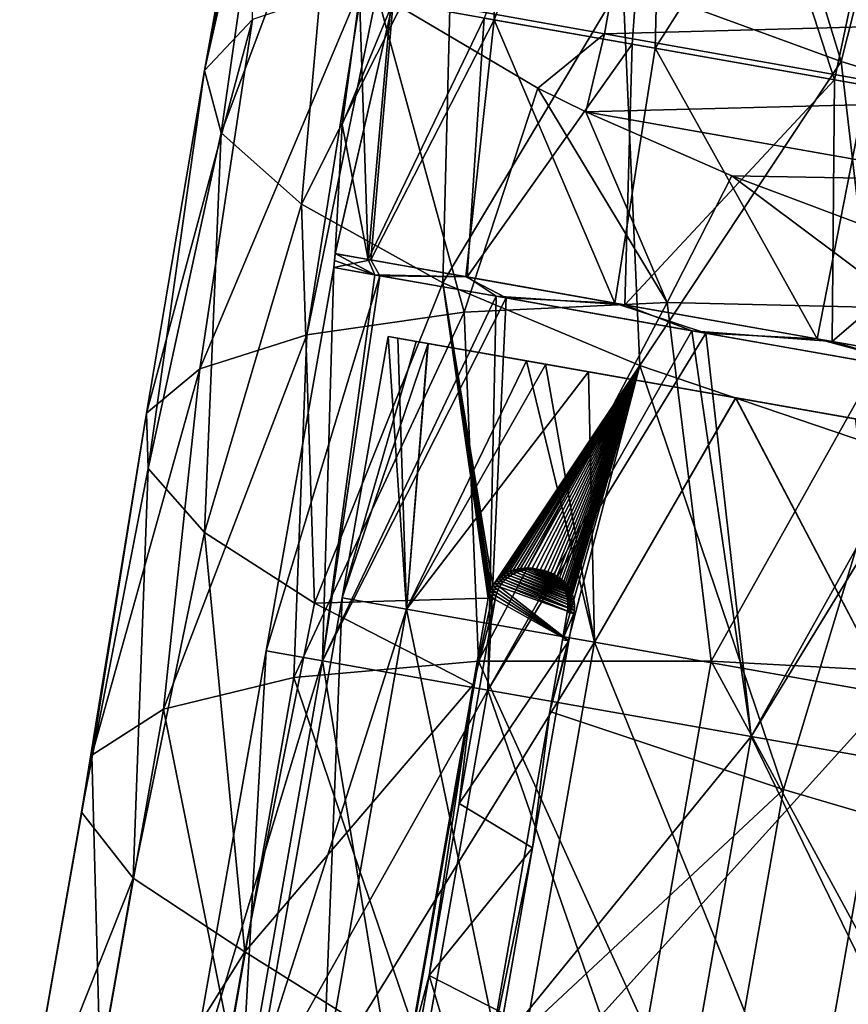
# Model space of a CAD drawing. Extents: x -65 to 803, y -691 to 80.
# Tile 215 of 256: x 635 to 654, y -463 to -440. Entities that reach past the tile are written whole.
import ezdxf

# ---------------------------------------------------------------- set-up
doc = ezdxf.new("R2010")
doc.units = 0
doc.header["$LTSCALE"] = 101.851852
for name, color, linetype in [('1', 7, 'CONTINUOUS'), ('11', 7, 'CONTINUOUS'), ('12', 7, 'CONTINUOUS'), ('13', 7, 'CONTINUOUS'), ('19', 7, 'CONTINUOUS'), ('2', 7, 'CONTINUOUS'), ('25', 7, 'CONTINUOUS'), ('26', 7, 'CONTINUOUS'), ('27', 7, 'CONTINUOUS'), ('28', 7, 'CONTINUOUS'), ('3', 7, 'CONTINUOUS'), ('4', 7, 'CONTINUOUS'), ('40', 7, 'CONTINUOUS'), ('48', 7, 'CONTINUOUS'), ('5', 7, 'CONTINUOUS'), ('6', 7, 'CONTINUOUS'), ('7', 7, 'CONTINUOUS'), ('8', 7, 'CONTINUOUS')]:
    doc.layers.add(name, color=color, linetype=linetype)

msp = doc.modelspace()

# ---------------------------------------------------------------- linework, layer by layer
at = {"layer": '1', "linetype": 'CONTINUOUS'}
for points in [[(641.991, -445.945, 0), (642.912, -446.27, 8.531), (642, -445.785, 0), (641.991, -445.945, 0)], [(642, -445.785, 0), (642.912, -446.27, 8.531), (642.76, -445.919, 7.674), (642, -445.785, 0)], [(641.969, -446.104), (642.912, -446.27, 8.531), (641.991, -445.945, 0), (641.969, -446.104)], [(642.76, -445.919, 7.674), (642.912, -446.27, 8.531), (645.023, -446.318, 15.072), (642.76, -445.919, 7.674)], [(642.912, -446.27, 8.531), (645.692, -446.76, 16.637), (645.023, -446.318, 15.072), (642.912, -446.27, 8.531)], [(645.023, -446.318, 15.072), (645.692, -446.76, 16.637), (648.638, -446.956, 21.771), (645.023, -446.318, 15.072)], [(645.692, -446.76, 16.637), (650.173, -447.55, 23.917), (648.638, -446.956, 21.771), (645.692, -446.76, 16.637)], [(648.638, -446.956, 21.771), (650.173, -447.55, 23.917), (653.388, -447.793, 27.519), (648.638, -446.956, 21.771)], [(650.173, -447.55, 23.917), (656.13, -448.601, 30.007), (653.388, -447.793, 27.519), (650.173, -447.55, 23.917)], [(653.388, -447.793, 27.519), (656.13, -448.601, 30.007), (659.023, -448.787, 32.142), (653.388, -447.793, 27.519)]]:
    msp.add_3dface(points, dxfattribs=at)
at = {"layer": '11', "linetype": 'CONTINUOUS'}
for points in [[(643.214, -447.681), (643.858, -447.795, 6.924), (642.16, -453.663), (643.214, -447.681)], [(643.858, -447.795, 6.924), (644.131, -447.843, 8.245), (642.16, -453.663), (643.858, -447.795, 6.924)], [(642.16, -453.663), (644.131, -447.843, 8.245), (643.636, -453.923, 10.424), (642.16, -453.663)], [(644.131, -447.843, 8.245), (646.826, -448.318, 16.061), (643.636, -453.923, 10.424), (644.131, -447.843, 8.245)], [(646.826, -448.318, 16.061), (647.804, -448.49, 17.976), (643.636, -453.923, 10.424), (646.826, -448.318, 16.061)], [(643.636, -453.923, 10.424), (647.804, -448.49, 17.976), (647.944, -454.683, 20.004), (643.636, -453.923, 10.424)], [(647.804, -448.49, 17.976), (651.175, -449.085, 23.083), (647.944, -454.683, 20.004), (647.804, -448.49, 17.976)], [(647.944, -454.683, 20.004), (651.175, -449.085, 23.083), (654.736, -455.88, 27.963), (647.944, -454.683, 20.004)], [(651.175, -449.085, 23.083), (656.864, -450.088, 28.871), (654.736, -455.88, 27.963), (651.175, -449.085, 23.083)], [(642.16, -453.663), (643.636, -453.923, 10.424), (640.253, -464.475), (642.16, -453.663)], [(640.253, -464.475), (643.636, -453.923, 10.424), (641.729, -464.735, 10.424), (640.253, -464.475)], [(643.636, -453.923, 10.424), (647.944, -454.683, 20.004), (641.729, -464.735, 10.424), (643.636, -453.923, 10.424)], [(641.729, -464.735, 10.424), (647.944, -454.683, 20.004), (646.038, -465.495, 20.004), (641.729, -464.735, 10.424)], [(647.944, -454.683, 20.004), (654.736, -455.88, 27.963), (646.038, -465.495, 20.004), (647.944, -454.683, 20.004)], [(646.038, -465.495, 20.004), (654.736, -455.88, 27.963), (652.829, -466.693, 27.963), (646.038, -465.495, 20.004)], [(654.736, -455.88, 27.963), (663.461, -457.419, 33.656), (652.829, -466.693, 27.963), (654.736, -455.88, 27.963)], [(652.829, -466.693, 27.963), (663.461, -457.419, 33.656), (661.554, -468.231, 33.656), (652.829, -466.693, 27.963)]]:
    msp.add_3dface(points, dxfattribs=at)
at = {"layer": '12', "linetype": 'CONTINUOUS'}
for points in [[(643.214, -447.681), (642.16, -453.663), (643.636, -453.923, -10.424), (643.214, -447.681)], [(643.214, -447.681), (643.636, -453.923, -10.424), (643.439, -447.721, -4.098), (643.214, -447.681)], [(643.439, -447.721, -4.098), (643.636, -453.923, -10.424), (644.128, -447.842, -8.234), (643.439, -447.721, -4.098)], [(644.128, -447.842, -8.234), (643.636, -453.923, -10.424), (646.382, -448.24, -15.088), (644.128, -447.842, -8.234)], [(643.636, -453.923, -10.424), (647.944, -454.683, -20.004), (646.382, -448.24, -15.088), (643.636, -453.923, -10.424)], [(646.382, -448.24, -15.088), (647.944, -454.683, -20.004), (646.823, -448.317, -16.053), (646.382, -448.24, -15.088)], [(646.823, -448.317, -16.053), (647.944, -454.683, -20.004), (651.171, -449.084, -23.077), (646.823, -448.317, -16.053)], [(647.944, -454.683, -20.004), (654.736, -455.88, -27.963), (651.171, -449.084, -23.077), (647.944, -454.683, -20.004)], [(651.171, -449.084, -23.077), (654.736, -455.88, -27.963), (653.92, -449.569, -26.196), (651.171, -449.084, -23.077)], [(642.16, -453.663), (640.253, -464.475), (641.729, -464.735, -10.424), (642.16, -453.663)], [(643.636, -453.923, -10.424), (642.16, -453.663), (641.729, -464.735, -10.424), (643.636, -453.923, -10.424)], [(646.038, -465.495, -20.004), (643.636, -453.923, -10.424), (641.729, -464.735, -10.424), (646.038, -465.495, -20.004)], [(647.944, -454.683, -20.004), (643.636, -453.923, -10.424), (646.038, -465.495, -20.004), (647.944, -454.683, -20.004)], [(652.829, -466.693, -27.963), (647.944, -454.683, -20.004), (646.038, -465.495, -20.004), (652.829, -466.693, -27.963)], [(654.736, -455.88, -27.963), (647.944, -454.683, -20.004), (652.829, -466.693, -27.963), (654.736, -455.88, -27.963)], [(661.554, -468.231, -33.656), (654.736, -455.88, -27.963), (652.829, -466.693, -27.963), (661.554, -468.231, -33.656)]]:
    msp.add_3dface(points, dxfattribs=at)
at = {"layer": '13', "linetype": 'CONTINUOUS'}
for points in [[(643.858, -447.795, 6.924), (643.214, -447.681), (643.439, -447.721, -4.098), (643.858, -447.795, 6.924)], [(643.858, -447.795, 6.924), (643.439, -447.721, -4.098), (653.948, -449.574, -4.074), (643.858, -447.795, 6.924)], [(643.439, -447.721, -4.098), (644.128, -447.842, -8.234), (646.382, -448.24, -15.088), (643.439, -447.721, -4.098)], [(643.439, -447.721, -4.098), (646.382, -448.24, -15.088), (653.948, -449.574, -4.074), (643.439, -447.721, -4.098)], [(644.131, -447.843, 8.245), (643.858, -447.795, 6.924), (654.173, -449.614, 6.905), (644.131, -447.843, 8.245)], [(643.858, -447.795, 6.924), (653.948, -449.574, -4.074), (654.173, -449.614, 6.905), (643.858, -447.795, 6.924)], [(646.826, -448.318, 16.061), (644.131, -447.843, 8.245), (654.173, -449.614, 6.905), (646.826, -448.318, 16.061)], [(646.382, -448.24, -15.088), (646.823, -448.317, -16.053), (651.171, -449.084, -23.077), (646.382, -448.24, -15.088)], [(646.382, -448.24, -15.088), (651.171, -449.084, -23.077), (653.92, -449.569, -26.196), (646.382, -448.24, -15.088)], [(646.382, -448.24, -15.088), (653.92, -449.569, -26.196), (655.956, -449.928, -15.053), (646.382, -448.24, -15.088)], [(653.948, -449.574, -4.074), (646.382, -448.24, -15.088), (655.956, -449.928, -15.053), (653.948, -449.574, -4.074)], [(647.804, -448.49, 17.976), (646.826, -448.318, 16.061), (654.173, -449.614, 6.905), (647.804, -448.49, 17.976)], [(651.175, -449.085, 23.083), (647.804, -448.49, 17.976), (658.521, -450.38, 17.884), (651.175, -449.085, 23.083)], [(647.804, -448.49, 17.976), (654.173, -449.614, 6.905), (658.521, -450.38, 17.884), (647.804, -448.49, 17.976)], [(656.864, -450.088, 28.871), (651.175, -449.085, 23.083), (658.521, -450.38, 17.884), (656.864, -450.088, 28.871)]]:
    msp.add_3dface(points, dxfattribs=at)
at = {"layer": '19', "color": 7, "linetype": 'CONTINUOUS'}
for points in [[(653.589, -441.388, -31.682), (648.594, -439.551, -26.159), (650.615, -431.676, -26.929), (653.589, -441.388, -31.682)], [(655.591, -433.484, -32.199), (653.589, -441.388, -31.682), (650.615, -431.676, -26.929), (655.591, -433.484, -32.199)], [(659.497, -443.201, -36.167), (653.589, -441.388, -31.682), (655.591, -433.484, -32.199), (659.497, -443.201, -36.167)], [(639.391, -443.017, -7.237), (639.014, -441.591, 0.694), (640.595, -434.563, -5.367), (639.391, -443.017, -7.237)], [(640.595, -434.563, -5.367), (639.014, -441.591, 0.694), (640.433, -434.767, -4.289), (640.595, -434.563, -5.367)], [(641.993, -436.078, -12.783), (639.391, -443.017, -7.237), (640.595, -434.563, -5.367), (641.993, -436.078, -12.783)], [(640.433, -434.767, -4.289), (639.014, -441.591, 0.694), (640.032, -435.928, 1.418), (640.433, -434.767, -4.289)], [(639.014, -441.591, 0.694), (640.112, -440.426, 8.595), (640.032, -435.928, 1.418), (639.014, -441.591, 0.694)], [(641.229, -444.655, -14.904), (639.391, -443.017, -7.237), (641.993, -436.078, -12.783), (641.229, -444.655, -14.904)], [(644.693, -437.76, -19.801), (641.229, -444.655, -14.904), (641.993, -436.078, -12.783), (644.693, -437.76, -19.801)], [(644.466, -446.454, -22.05), (641.229, -444.655, -14.904), (644.693, -437.76, -19.801), (644.466, -446.454, -22.05)], [(648.594, -439.551, -26.159), (644.466, -446.454, -22.05), (644.693, -437.76, -19.801), (648.594, -439.551, -26.159)], [(648.977, -448.345, -28.404), (644.466, -446.454, -22.05), (648.594, -439.551, -26.159), (648.977, -448.345, -28.404)], [(653.589, -441.388, -31.682), (648.977, -448.345, -28.404), (648.594, -439.551, -26.159), (653.589, -441.388, -31.682)], [(642.633, -439.568, 16.16), (640.112, -440.426, 8.595), (638.905, -448.419, 9.506), (642.633, -439.568, 16.16)], [(641.356, -447.645, 16.509), (642.633, -439.568, 16.16), (638.905, -448.419, 9.506), (641.356, -447.645, 16.509)], [(642.96, -439.81, 17.01), (642.633, -439.568, 16.16), (641.356, -447.645, 16.509), (642.96, -439.81, 17.01)], [(644.961, -447.122, 23.007), (642.96, -439.81, 17.01), (641.356, -447.645, 16.509), (644.961, -447.122, 23.007)], [(646.641, -442, 24.151), (642.96, -439.81, 17.01), (644.961, -447.122, 23.007), (646.641, -442, 24.151)], [(640.112, -440.426, 8.595), (639.014, -441.591, 0.694), (637.684, -449.438, 2.223), (640.112, -440.426, 8.595)], [(638.905, -448.419, 9.506), (640.112, -440.426, 8.595), (637.684, -449.438, 2.223), (638.905, -448.419, 9.506)], [(637.684, -449.438, 2.223), (639.014, -441.591, 0.694), (637.721, -450.702, -5.142), (637.684, -449.438, 2.223)], [(639.014, -441.591, 0.694), (639.391, -443.017, -7.237), (637.721, -450.702, -5.142), (639.014, -441.591, 0.694)], [(654.618, -450.261, -33.759), (648.977, -448.345, -28.404), (653.589, -441.388, -31.682), (654.618, -450.261, -33.759)], [(659.497, -443.201, -36.167), (654.618, -450.261, -33.759), (653.589, -441.388, -31.682), (659.497, -443.201, -36.167)], [(649.604, -446.903, 28.802), (646.641, -442, 24.151), (644.961, -447.122, 23.007), (649.604, -446.903, 28.802)], [(647.742, -442.539, 25.75), (646.641, -442, 24.151), (649.604, -446.903, 28.802), (647.742, -442.539, 25.75)], [(651.088, -444.001, 29.791), (647.742, -442.539, 25.75), (649.604, -446.903, 28.802), (651.088, -444.001, 29.791)], [(637.721, -450.702, -5.142), (639.391, -443.017, -7.237), (639.013, -452.171, -12.333), (637.721, -450.702, -5.142)], [(639.391, -443.017, -7.237), (641.229, -444.655, -14.904), (639.013, -452.171, -12.333), (639.391, -443.017, -7.237)], [(655.144, -447.035, 33.727), (651.088, -444.001, 29.791), (649.604, -446.903, 28.802), (655.144, -447.035, 33.727)], [(654.969, -445.461, 33.385), (651.088, -444.001, 29.791), (655.144, -447.035, 33.727), (654.969, -445.461, 33.385)], [(639.013, -452.171, -12.333), (641.229, -444.655, -14.904), (641.532, -453.79, -19.167), (639.013, -452.171, -12.333)], [(641.229, -444.655, -14.904), (644.466, -446.454, -22.05), (641.532, -453.79, -19.167), (641.229, -444.655, -14.904)], [(641.532, -453.79, -19.167), (644.466, -446.454, -22.05), (645.51, -453.671, -25.402), (641.532, -453.79, -19.167)], [(644.466, -446.454, -22.05), (648.977, -448.345, -28.404), (645.61, -453.389, -25.467), (644.466, -446.454, -22.05)], [(645.51, -453.671, -25.402), (644.466, -446.454, -22.05), (645.527, -453.592, -25.406), (645.51, -453.671, -25.402)], [(645.527, -453.592, -25.406), (644.466, -446.454, -22.05), (645.55, -453.52, -25.418), (645.527, -453.592, -25.406)], [(645.55, -453.52, -25.418), (644.466, -446.454, -22.05), (645.577, -453.452, -25.438), (645.55, -453.52, -25.418)], [(645.577, -453.452, -25.438), (644.466, -446.454, -22.05), (645.61, -453.389, -25.467), (645.577, -453.452, -25.438)], [(649.604, -446.903, 28.802), (644.961, -447.122, 23.007), (645.283, -455.118, 25.437), (649.604, -446.903, 28.802)], [(650.616, -455.113, 31.194), (649.604, -446.903, 28.802), (645.283, -455.118, 25.437), (650.616, -455.113, 31.194)], [(655.144, -447.035, 33.727), (649.604, -446.903, 28.802), (650.616, -455.113, 31.194), (655.144, -447.035, 33.727)], [(644.961, -447.122, 23.007), (641.356, -447.645, 16.509), (641.059, -455.485, 18.827), (644.961, -447.122, 23.007)], [(645.283, -455.118, 25.437), (644.961, -447.122, 23.007), (641.059, -455.485, 18.827), (645.283, -455.118, 25.437)], [(656.863, -455.448, 35.882), (655.144, -447.035, 33.727), (650.616, -455.113, 31.194), (656.863, -455.448, 35.882)], [(641.356, -447.645, 16.509), (638.905, -448.419, 9.506), (638.069, -456.215, 11.56), (641.356, -447.645, 16.509)], [(641.059, -455.485, 18.827), (641.356, -447.645, 16.509), (638.069, -456.215, 11.56), (641.059, -455.485, 18.827)], [(645.61, -453.389, -25.467), (648.977, -448.345, -28.404), (645.649, -453.329, -25.504), (645.61, -453.389, -25.467)], [(645.649, -453.329, -25.504), (648.977, -448.345, -28.404), (645.695, -453.273, -25.55), (645.649, -453.329, -25.504)], [(645.695, -453.273, -25.55), (648.977, -448.345, -28.404), (645.741, -453.226, -25.599), (645.695, -453.273, -25.55)], [(645.741, -453.226, -25.599), (648.977, -448.345, -28.404), (645.794, -453.181, -25.657), (645.741, -453.226, -25.599)], [(645.794, -453.181, -25.657), (648.977, -448.345, -28.404), (645.853, -453.137, -25.723), (645.794, -453.181, -25.657)], [(645.853, -453.137, -25.723), (648.977, -448.345, -28.404), (645.92, -453.097, -25.8), (645.853, -453.137, -25.723)], [(645.92, -453.097, -25.8), (648.977, -448.345, -28.404), (645.994, -453.061, -25.886), (645.92, -453.097, -25.8)], [(645.994, -453.061, -25.886), (648.977, -448.345, -28.404), (646.077, -453.031, -25.984), (645.994, -453.061, -25.886)], [(646.077, -453.031, -25.984), (648.977, -448.345, -28.404), (646.168, -453.005, -26.092), (646.077, -453.031, -25.984)], [(646.168, -453.005, -26.092), (648.977, -448.345, -28.404), (646.245, -452.991, -26.185), (646.168, -453.005, -26.092)], [(646.245, -452.991, -26.185), (648.977, -448.345, -28.404), (646.328, -452.982, -26.287), (646.245, -452.991, -26.185)], [(646.328, -452.982, -26.287), (648.977, -448.345, -28.404), (646.419, -452.98, -26.398), (646.328, -452.982, -26.287)], [(646.419, -452.98, -26.398), (648.977, -448.345, -28.404), (646.513, -452.988, -26.515), (646.419, -452.98, -26.398)], [(646.513, -452.988, -26.515), (648.977, -448.345, -28.404), (646.609, -453.005, -26.635), (646.513, -452.988, -26.515)], [(646.609, -453.005, -26.635), (648.977, -448.345, -28.404), (646.699, -453.03, -26.749), (646.609, -453.005, -26.635)], [(646.699, -453.03, -26.749), (648.977, -448.345, -28.404), (646.785, -453.061, -26.858), (646.699, -453.03, -26.749)], [(646.785, -453.061, -26.858), (648.977, -448.345, -28.404), (646.861, -453.098, -26.956), (646.785, -453.061, -26.858)], [(646.861, -453.098, -26.956), (648.977, -448.345, -28.404), (646.929, -453.139, -27.046), (646.861, -453.098, -26.956)], [(647.209, -454.623, -27.672), (648.977, -448.345, -28.404), (646.92, -456.264, -27.672), (647.209, -454.623, -27.672)], [(646.92, -456.264, -27.672), (648.977, -448.345, -28.404), (652.27, -458.053, -33.018), (646.92, -456.264, -27.672)], [(646.929, -453.139, -27.046), (648.977, -448.345, -28.404), (646.997, -453.188, -27.136), (646.929, -453.139, -27.046)], [(646.997, -453.188, -27.136), (648.977, -448.345, -28.404), (647.058, -453.239, -27.218), (646.997, -453.188, -27.136)], [(647.058, -453.239, -27.218), (648.977, -448.345, -28.404), (647.112, -453.292, -27.291), (647.058, -453.239, -27.218)], [(647.112, -453.292, -27.291), (648.977, -448.345, -28.404), (647.158, -453.346, -27.356), (647.112, -453.292, -27.291)], [(647.158, -453.346, -27.356), (648.977, -448.345, -28.404), (647.199, -453.4, -27.414), (647.158, -453.346, -27.356)], [(647.199, -453.4, -27.414), (648.977, -448.345, -28.404), (647.233, -453.454, -27.464), (647.199, -453.4, -27.414)], [(647.319, -453.997, -27.672), (648.977, -448.345, -28.404), (647.209, -454.623, -27.672), (647.319, -453.997, -27.672)], [(647.233, -453.454, -27.464), (648.977, -448.345, -28.404), (647.261, -453.507, -27.507), (647.233, -453.454, -27.464)], [(647.261, -453.507, -27.507), (648.977, -448.345, -28.404), (647.285, -453.559, -27.545), (647.261, -453.507, -27.507)], [(647.285, -453.559, -27.545), (648.977, -448.345, -28.404), (647.305, -453.618, -27.58), (647.285, -453.559, -27.545)], [(647.305, -453.618, -27.58), (648.977, -448.345, -28.404), (647.319, -453.676, -27.608), (647.305, -453.618, -27.58)], [(647.319, -453.676, -27.608), (648.977, -448.345, -28.404), (647.329, -453.734, -27.63), (647.319, -453.676, -27.608)], [(647.329, -453.923, -27.669), (648.977, -448.345, -28.404), (647.319, -453.997, -27.672), (647.329, -453.923, -27.669)], [(647.329, -453.734, -27.63), (648.977, -448.345, -28.404), (647.334, -453.794, -27.648), (647.329, -453.734, -27.63)], [(647.334, -453.856, -27.661), (648.977, -448.345, -28.404), (647.329, -453.923, -27.669), (647.334, -453.856, -27.661)], [(647.334, -453.794, -27.648), (648.977, -448.345, -28.404), (647.334, -453.856, -27.661), (647.334, -453.794, -27.648)], [(648.977, -448.345, -28.404), (654.618, -450.261, -33.759), (652.27, -458.053, -33.018), (648.977, -448.345, -28.404)], [(638.905, -448.419, 9.506), (637.684, -449.438, 2.223), (636.43, -457.263, 3.917), (638.905, -448.419, 9.506)], [(638.069, -456.215, 11.56), (638.905, -448.419, 9.506), (636.43, -457.263, 3.917), (638.069, -456.215, 11.56)], [(637.684, -449.438, 2.223), (637.721, -450.702, -5.142), (636.196, -458.57, -3.878), (637.684, -449.438, 2.223)], [(636.43, -457.263, 3.917), (637.684, -449.438, 2.223), (636.196, -458.57, -3.878), (636.43, -457.263, 3.917)], [(652.27, -458.053, -33.018), (654.618, -450.261, -33.759), (658.494, -459.883, -37.248), (652.27, -458.053, -33.018)], [(636.196, -458.57, -3.878), (637.721, -450.702, -5.142), (637.376, -460.081, -11.521), (636.196, -458.57, -3.878)], [(637.721, -450.702, -5.142), (639.013, -452.171, -12.333), (637.376, -460.081, -11.521), (637.721, -450.702, -5.142)], [(637.376, -460.081, -11.521), (639.013, -452.171, -12.333), (639.932, -461.772, -18.791), (637.376, -460.081, -11.521)], [(639.013, -452.171, -12.333), (641.532, -453.79, -19.167), (639.932, -461.772, -18.791), (639.013, -452.171, -12.333)], [(645.161, -455.653, -25.403), (641.532, -453.79, -19.167), (645.51, -453.671, -25.402), (645.161, -455.653, -25.403)], [(641.532, -453.79, -19.167), (645.161, -455.653, -25.403), (639.932, -461.772, -18.791), (641.532, -453.79, -19.167)], [(650.616, -455.113, 31.194), (645.283, -455.118, 25.437), (649.125, -463.56, 31.194), (650.616, -455.113, 31.194)], [(655.374, -463.883, 35.882), (650.616, -455.113, 31.194), (649.125, -463.56, 31.194), (655.374, -463.883, 35.882)], [(656.863, -455.448, 35.882), (650.616, -455.113, 31.194), (655.374, -463.883, 35.882), (656.863, -455.448, 35.882)], [(645.283, -455.118, 25.437), (641.059, -455.485, 18.827), (643.799, -463.523, 25.436), (645.283, -455.118, 25.437)], [(649.125, -463.56, 31.194), (645.283, -455.118, 25.437), (643.799, -463.523, 25.436), (649.125, -463.56, 31.194)], [(641.059, -455.485, 18.827), (638.069, -456.215, 11.56), (639.593, -463.792, 18.825), (641.059, -455.485, 18.827)], [(643.799, -463.523, 25.436), (641.059, -455.485, 18.827), (639.593, -463.792, 18.825), (643.799, -463.523, 25.436)], [(639.932, -461.772, -18.791), (645.161, -455.653, -25.403), (643.672, -464.115, -25.406), (639.932, -461.772, -18.791)], [(638.069, -456.215, 11.56), (636.43, -457.263, 3.917), (636.622, -464.41, 11.558), (638.069, -456.215, 11.56)], [(639.593, -463.792, 18.825), (638.069, -456.215, 11.56), (636.622, -464.41, 11.558), (639.593, -463.792, 18.825)], [(646.92, -456.264, -27.672), (652.27, -458.053, -33.018), (645.492, -464.382, -27.676), (646.92, -456.264, -27.672)], [(636.43, -457.263, 3.917), (636.196, -458.57, -3.878), (635, -465.363, 3.915), (636.43, -457.263, 3.917)], [(636.622, -464.41, 11.558), (636.43, -457.263, 3.917), (635, -465.363, 3.915), (636.622, -464.41, 11.558)], [(645.492, -464.382, -27.676), (652.27, -458.053, -33.018), (650.844, -466.157, -33.019), (645.492, -464.382, -27.676)], [(652.27, -458.053, -33.018), (658.494, -459.883, -37.248), (650.844, -466.157, -33.019), (652.27, -458.053, -33.018)], [(636.196, -458.57, -3.878), (637.376, -460.081, -11.521), (634.779, -466.604, -3.88), (636.196, -458.57, -3.878)], [(635, -465.363, 3.915), (636.196, -458.57, -3.878), (634.779, -466.604, -3.88), (635, -465.363, 3.915)], [(650.844, -466.157, -33.019), (658.494, -459.883, -37.248), (657.067, -467.986, -37.249), (650.844, -466.157, -33.019)], [(634.779, -466.604, -3.88), (637.376, -460.081, -11.521), (635.965, -468.085, -11.525), (634.779, -466.604, -3.88)], [(637.376, -460.081, -11.521), (639.932, -461.772, -18.791), (635.965, -468.085, -11.525), (637.376, -460.081, -11.521)], [(635.965, -468.085, -11.525), (639.932, -461.772, -18.791), (638.521, -469.787, -18.794), (635.965, -468.085, -11.525)], [(639.932, -461.772, -18.791), (643.672, -464.115, -25.406), (638.521, -469.787, -18.794), (639.932, -461.772, -18.791)]]:
    msp.add_3dface(points, dxfattribs=at)
at = {"layer": '2', "linetype": 'CONTINUOUS'}
for points in [[(641.714, -455.107, 9.965), (641.969, -446.104), (640.422, -454.88), (641.714, -455.107, 9.965)], [(642.912, -446.27, 8.531), (641.969, -446.104), (641.714, -455.107, 9.965), (642.912, -446.27, 8.531)], [(645.692, -446.76, 16.637), (642.912, -446.27, 8.531), (641.714, -455.107, 9.965), (645.692, -446.76, 16.637)], [(645.502, -455.775, 19.25), (645.692, -446.76, 16.637), (641.714, -455.107, 9.965), (645.502, -455.775, 19.25)], [(650.173, -447.55, 23.917), (645.692, -446.76, 16.637), (645.502, -455.775, 19.25), (650.173, -447.55, 23.917)], [(651.527, -456.838, 27.224), (650.173, -447.55, 23.917), (645.502, -455.775, 19.25), (651.527, -456.838, 27.224)], [(656.13, -448.601, 30.007), (650.173, -447.55, 23.917), (651.527, -456.838, 27.224), (656.13, -448.601, 30.007)], [(659.38, -458.222, 33.342), (656.13, -448.601, 30.007), (651.527, -456.838, 27.224), (659.38, -458.222, 33.342)], [(640.422, -454.88), (638.515, -465.692), (639.807, -465.92, 9.965), (640.422, -454.88)], [(641.714, -455.107, 9.965), (640.422, -454.88), (639.807, -465.92, 9.965), (641.714, -455.107, 9.965)], [(641.714, -455.107, 9.965), (639.807, -465.92, 9.965), (643.595, -466.587, 19.25), (641.714, -455.107, 9.965)], [(645.502, -455.775, 19.25), (641.714, -455.107, 9.965), (643.595, -466.587, 19.25), (645.502, -455.775, 19.25)], [(645.502, -455.775, 19.25), (643.595, -466.587, 19.25), (649.621, -467.65, 27.224), (645.502, -455.775, 19.25)], [(651.527, -456.838, 27.224), (645.502, -455.775, 19.25), (649.621, -467.65, 27.224), (651.527, -456.838, 27.224)], [(651.527, -456.838, 27.224), (649.621, -467.65, 27.224), (657.473, -469.034, 33.342), (651.527, -456.838, 27.224)], [(659.38, -458.222, 33.342), (651.527, -456.838, 27.224), (657.473, -469.034, 33.342), (659.38, -458.222, 33.342)]]:
    msp.add_3dface(points, dxfattribs=at)
at = {"layer": '25', "color": 7, "linetype": 'CONTINUOUS'}
for points in [[(647.357, -454.65, -27.541), (646.92, -456.264, -27.672), (646.523, -459.388, -27.542), (647.357, -454.65, -27.541)], [(647.209, -454.623, -27.672), (646.92, -456.264, -27.672), (647.357, -454.65, -27.541), (647.209, -454.623, -27.672)], [(646.92, -456.264, -27.672), (645.492, -464.382, -27.676), (646.523, -459.388, -27.542), (646.92, -456.264, -27.672)], [(646.523, -459.388, -27.542), (645.492, -464.382, -27.676), (645.856, -463.184, -27.544), (646.523, -459.388, -27.542)]]:
    msp.add_3dface(points, dxfattribs=at)
at = {"layer": '26', "color": 7, "linetype": 'CONTINUOUS'}
for points in [[(647.319, -453.997, -27.672), (647.209, -454.623, -27.672), (647.468, -454.023, -27.541), (647.319, -453.997, -27.672)], [(647.209, -454.623, -27.672), (647.357, -454.65, -27.541), (647.468, -454.023, -27.541), (647.209, -454.623, -27.672)]]:
    msp.add_3dface(points, dxfattribs=at)
at = {"layer": '27', "color": 7, "linetype": 'CONTINUOUS'}
for points in [[(645.92, -453.097, -25.8), (645.994, -453.061, -25.886), (646.08, -453.122, -25.682), (645.92, -453.097, -25.8)], [(645.994, -453.061, -25.886), (646.077, -453.031, -25.984), (646.155, -453.087, -25.769), (645.994, -453.061, -25.886)], [(646.08, -453.122, -25.682), (645.994, -453.061, -25.886), (646.155, -453.087, -25.769), (646.08, -453.122, -25.682)], [(646.077, -453.031, -25.984), (646.168, -453.005, -26.092), (646.238, -453.056, -25.867), (646.077, -453.031, -25.984)], [(646.155, -453.087, -25.769), (646.077, -453.031, -25.984), (646.238, -453.056, -25.867), (646.155, -453.087, -25.769)], [(646.168, -453.005, -26.092), (646.245, -452.991, -26.185), (646.33, -453.031, -25.977), (646.168, -453.005, -26.092)], [(646.238, -453.056, -25.867), (646.168, -453.005, -26.092), (646.33, -453.031, -25.977), (646.238, -453.056, -25.867)], [(646.245, -452.991, -26.185), (646.328, -452.982, -26.287), (646.408, -453.017, -26.072), (646.245, -452.991, -26.185)], [(646.33, -453.031, -25.977), (646.245, -452.991, -26.185), (646.408, -453.017, -26.072), (646.33, -453.031, -25.977)], [(646.328, -452.982, -26.287), (646.419, -452.98, -26.398), (646.493, -453.008, -26.174), (646.328, -452.982, -26.287)], [(646.408, -453.017, -26.072), (646.328, -452.982, -26.287), (646.493, -453.008, -26.174), (646.408, -453.017, -26.072)], [(646.419, -452.98, -26.398), (646.513, -452.988, -26.515), (646.583, -453.008, -26.285), (646.419, -452.98, -26.398)], [(646.493, -453.008, -26.174), (646.419, -452.98, -26.398), (646.583, -453.008, -26.285), (646.493, -453.008, -26.174)], [(646.513, -452.988, -26.515), (646.609, -453.005, -26.635), (646.675, -453.016, -26.4), (646.513, -452.988, -26.515)], [(646.583, -453.008, -26.285), (646.513, -452.988, -26.515), (646.675, -453.016, -26.4), (646.583, -453.008, -26.285)], [(646.609, -453.005, -26.635), (646.699, -453.03, -26.749), (646.768, -453.034, -26.517), (646.609, -453.005, -26.635)], [(646.675, -453.016, -26.4), (646.609, -453.005, -26.635), (646.768, -453.034, -26.517), (646.675, -453.016, -26.4)], [(646.699, -453.03, -26.749), (646.785, -453.061, -26.858), (646.857, -453.058, -26.629), (646.699, -453.03, -26.749)], [(646.768, -453.034, -26.517), (646.699, -453.03, -26.749), (646.857, -453.058, -26.629), (646.768, -453.034, -26.517)], [(646.857, -453.058, -26.629), (646.785, -453.061, -26.858), (646.939, -453.089, -26.734), (646.857, -453.058, -26.629)], [(646.785, -453.061, -26.858), (646.861, -453.098, -26.956), (646.939, -453.089, -26.734), (646.785, -453.061, -26.858)], [(645.649, -453.329, -25.504), (645.695, -453.273, -25.55), (645.807, -453.355, -25.384), (645.649, -453.329, -25.504)], [(645.695, -453.273, -25.55), (645.741, -453.226, -25.599), (645.854, -453.298, -25.431), (645.695, -453.273, -25.55)], [(645.807, -453.355, -25.384), (645.695, -453.273, -25.55), (645.854, -453.298, -25.431), (645.807, -453.355, -25.384)], [(645.741, -453.226, -25.599), (645.794, -453.181, -25.657), (645.9, -453.252, -25.48), (645.741, -453.226, -25.599)], [(645.854, -453.298, -25.431), (645.741, -453.226, -25.599), (645.9, -453.252, -25.48), (645.854, -453.298, -25.431)], [(645.794, -453.181, -25.657), (645.853, -453.137, -25.723), (645.953, -453.206, -25.538), (645.794, -453.181, -25.657)], [(645.9, -453.252, -25.48), (645.794, -453.181, -25.657), (645.953, -453.206, -25.538), (645.9, -453.252, -25.48)], [(645.853, -453.137, -25.723), (645.92, -453.097, -25.8), (646.012, -453.162, -25.605), (645.853, -453.137, -25.723)], [(645.953, -453.206, -25.538), (645.853, -453.137, -25.723), (646.012, -453.162, -25.605), (645.953, -453.206, -25.538)], [(646.012, -453.162, -25.605), (645.92, -453.097, -25.8), (646.08, -453.122, -25.682), (646.012, -453.162, -25.605)], [(646.939, -453.089, -26.734), (646.861, -453.098, -26.956), (647.013, -453.126, -26.83), (646.939, -453.089, -26.734)], [(646.861, -453.098, -26.956), (646.929, -453.139, -27.046), (647.013, -453.126, -26.83), (646.861, -453.098, -26.956)], [(647.013, -453.126, -26.83), (646.929, -453.139, -27.046), (647.081, -453.166, -26.918), (647.013, -453.126, -26.83)], [(646.929, -453.139, -27.046), (646.997, -453.188, -27.136), (647.081, -453.166, -26.918), (646.929, -453.139, -27.046)], [(647.081, -453.166, -26.918), (646.997, -453.188, -27.136), (647.148, -453.215, -27.007), (647.081, -453.166, -26.918)], [(646.997, -453.188, -27.136), (647.058, -453.239, -27.218), (647.208, -453.265, -27.088), (646.997, -453.188, -27.136)], [(647.148, -453.215, -27.007), (646.997, -453.188, -27.136), (647.208, -453.265, -27.088), (647.148, -453.215, -27.007)], [(647.058, -453.239, -27.218), (647.112, -453.292, -27.291), (647.261, -453.317, -27.161), (647.058, -453.239, -27.218)], [(647.208, -453.265, -27.088), (647.058, -453.239, -27.218), (647.261, -453.317, -27.161), (647.208, -453.265, -27.088)], [(647.112, -453.292, -27.291), (647.158, -453.346, -27.356), (647.307, -453.371, -27.225), (647.112, -453.292, -27.291)], [(647.261, -453.317, -27.161), (647.112, -453.292, -27.291), (647.307, -453.371, -27.225), (647.261, -453.317, -27.161)], [(645.527, -453.592, -25.406), (645.55, -453.52, -25.418), (645.685, -453.62, -25.285), (645.527, -453.592, -25.406)], [(645.55, -453.52, -25.418), (645.577, -453.452, -25.438), (645.707, -453.547, -25.298), (645.55, -453.52, -25.418)], [(645.685, -453.62, -25.285), (645.55, -453.52, -25.418), (645.707, -453.547, -25.298), (645.685, -453.62, -25.285)], [(645.577, -453.452, -25.438), (645.61, -453.389, -25.467), (645.735, -453.479, -25.318), (645.577, -453.452, -25.438)], [(645.707, -453.547, -25.298), (645.577, -453.452, -25.438), (645.735, -453.479, -25.318), (645.707, -453.547, -25.298)], [(645.61, -453.389, -25.467), (645.649, -453.329, -25.504), (645.768, -453.415, -25.347), (645.61, -453.389, -25.467)], [(645.735, -453.479, -25.318), (645.61, -453.389, -25.467), (645.768, -453.415, -25.347), (645.735, -453.479, -25.318)], [(645.768, -453.415, -25.347), (645.649, -453.329, -25.504), (645.807, -453.355, -25.384), (645.768, -453.415, -25.347)], [(647.158, -453.346, -27.356), (647.199, -453.4, -27.414), (647.347, -453.424, -27.282), (647.158, -453.346, -27.356)], [(647.307, -453.371, -27.225), (647.158, -453.346, -27.356), (647.347, -453.424, -27.282), (647.307, -453.371, -27.225)], [(647.199, -453.4, -27.414), (647.233, -453.454, -27.464), (647.381, -453.478, -27.332), (647.199, -453.4, -27.414)], [(647.347, -453.424, -27.282), (647.199, -453.4, -27.414), (647.381, -453.478, -27.332), (647.347, -453.424, -27.282)], [(647.233, -453.454, -27.464), (647.261, -453.507, -27.507), (647.409, -453.53, -27.375), (647.233, -453.454, -27.464)], [(647.381, -453.478, -27.332), (647.233, -453.454, -27.464), (647.409, -453.53, -27.375), (647.381, -453.478, -27.332)], [(647.261, -453.507, -27.507), (647.285, -453.559, -27.545), (647.432, -453.583, -27.412), (647.261, -453.507, -27.507)], [(647.409, -453.53, -27.375), (647.261, -453.507, -27.507), (647.432, -453.583, -27.412), (647.409, -453.53, -27.375)], [(645.51, -453.671, -25.402), (645.527, -453.592, -25.406), (645.589, -453.685, -25.341), (645.51, -453.671, -25.402)], [(645.589, -453.685, -25.341), (645.527, -453.592, -25.406), (645.668, -453.699, -25.281), (645.589, -453.685, -25.341)], [(645.668, -453.699, -25.281), (645.527, -453.592, -25.406), (645.685, -453.62, -25.285), (645.668, -453.699, -25.281)], [(647.285, -453.559, -27.545), (647.305, -453.618, -27.58), (647.453, -453.642, -27.447), (647.285, -453.559, -27.545)], [(647.432, -453.583, -27.412), (647.285, -453.559, -27.545), (647.453, -453.642, -27.447), (647.432, -453.583, -27.412)], [(647.305, -453.618, -27.58), (647.319, -453.676, -27.608), (647.468, -453.7, -27.476), (647.305, -453.618, -27.58)], [(647.453, -453.642, -27.447), (647.305, -453.618, -27.58), (647.468, -453.7, -27.476), (647.453, -453.642, -27.447)], [(647.319, -453.676, -27.608), (647.329, -453.734, -27.63), (647.478, -453.759, -27.499), (647.319, -453.676, -27.608)], [(647.468, -453.7, -27.476), (647.319, -453.676, -27.608), (647.478, -453.759, -27.499), (647.468, -453.7, -27.476)], [(647.329, -453.734, -27.63), (647.334, -453.794, -27.648), (647.483, -453.819, -27.517), (647.329, -453.734, -27.63)], [(647.478, -453.759, -27.499), (647.329, -453.734, -27.63), (647.483, -453.819, -27.517), (647.478, -453.759, -27.499)], [(647.329, -453.923, -27.669), (647.319, -453.997, -27.672), (647.468, -454.023, -27.541), (647.329, -453.923, -27.669)], [(647.334, -453.856, -27.661), (647.329, -453.923, -27.669), (647.478, -453.949, -27.538), (647.334, -453.856, -27.661)], [(647.329, -453.923, -27.669), (647.468, -454.023, -27.541), (647.478, -453.949, -27.538), (647.329, -453.923, -27.669)], [(647.334, -453.794, -27.648), (647.334, -453.856, -27.661), (647.483, -453.882, -27.53), (647.334, -453.794, -27.648)], [(647.483, -453.819, -27.517), (647.334, -453.794, -27.648), (647.483, -453.882, -27.53), (647.483, -453.819, -27.517)], [(647.483, -453.882, -27.53), (647.334, -453.856, -27.661), (647.478, -453.949, -27.538), (647.483, -453.882, -27.53)]]:
    msp.add_3dface(points, dxfattribs=at)
at = {"layer": '28', "color": 7, "linetype": 'CONTINUOUS'}
for points in [[(645.161, -455.653, -25.403), (645.668, -453.699, -25.281), (644.845, -458.374, -25.283), (645.161, -455.653, -25.403)], [(645.51, -453.671, -25.402), (645.589, -453.685, -25.341), (645.161, -455.653, -25.403), (645.51, -453.671, -25.402)], [(645.668, -453.699, -25.281), (645.161, -455.653, -25.403), (645.589, -453.685, -25.341), (645.668, -453.699, -25.281)], [(643.672, -464.115, -25.406), (645.161, -455.653, -25.403), (644.152, -462.309, -25.285), (643.672, -464.115, -25.406)], [(644.152, -462.309, -25.285), (645.161, -455.653, -25.403), (644.845, -458.374, -25.283), (644.152, -462.309, -25.285)], [(643.543, -465.771, -25.286), (643.672, -464.115, -25.406), (644.152, -462.309, -25.285), (643.543, -465.771, -25.286)]]:
    msp.add_3dface(points, dxfattribs=at)
at = {"layer": '3', "linetype": 'CONTINUOUS'}
for points in [[(640.422, -454.88), (641.969, -446.104), (641.97, -446.104, -0.261), (640.422, -454.88)], [(641.973, -446.104, -0.523), (640.422, -454.88), (641.97, -446.104, -0.261), (641.973, -446.104, -0.523)], [(640.422, -454.88), (641.973, -446.104, -0.523), (643.029, -446.291, -9.04), (640.422, -454.88)], [(641.714, -455.107, -9.965), (640.422, -454.88), (643.029, -446.291, -9.04), (641.714, -455.107, -9.965)], [(645.918, -446.8, -17.107), (641.714, -455.107, -9.965), (643.029, -446.291, -9.04), (645.918, -446.8, -17.107)], [(645.502, -455.775, -19.25), (641.714, -455.107, -9.965), (645.918, -446.8, -17.107), (645.502, -455.775, -19.25)], [(650.495, -447.607, -24.324), (645.502, -455.775, -19.25), (645.918, -446.8, -17.107), (650.495, -447.607, -24.324)], [(651.527, -456.838, -27.224), (645.502, -455.775, -19.25), (650.495, -447.607, -24.324), (651.527, -456.838, -27.224)], [(656.533, -448.672, -30.332), (651.527, -456.838, -27.224), (650.495, -447.607, -24.324), (656.533, -448.672, -30.332)], [(659.38, -458.222, -33.342), (651.527, -456.838, -27.224), (656.533, -448.672, -30.332), (659.38, -458.222, -33.342)], [(638.515, -465.692), (640.422, -454.88), (641.714, -455.107, -9.965), (638.515, -465.692)], [(638.515, -465.692), (641.714, -455.107, -9.965), (639.807, -465.92, -9.965), (638.515, -465.692)], [(641.714, -455.107, -9.965), (645.502, -455.775, -19.25), (639.807, -465.92, -9.965), (641.714, -455.107, -9.965)], [(645.502, -455.775, -19.25), (643.595, -466.587, -19.25), (639.807, -465.92, -9.965), (645.502, -455.775, -19.25)], [(645.502, -455.775, -19.25), (651.527, -456.838, -27.224), (643.595, -466.587, -19.25), (645.502, -455.775, -19.25)], [(651.527, -456.838, -27.224), (649.621, -467.65, -27.224), (643.595, -466.587, -19.25), (651.527, -456.838, -27.224)], [(651.527, -456.838, -27.224), (659.38, -458.222, -33.342), (649.621, -467.65, -27.224), (651.527, -456.838, -27.224)], [(659.38, -458.222, -33.342), (657.473, -469.034, -33.342), (649.621, -467.65, -27.224), (659.38, -458.222, -33.342)]]:
    msp.add_3dface(points, dxfattribs=at)
at = {"layer": '4', "linetype": 'CONTINUOUS'}
for points in [[(641.969, -446.104), (641.991, -445.945, 0), (642, -445.785, -0.262), (641.969, -446.104)], [(641.97, -446.104, -0.261), (641.969, -446.104), (642, -445.785, -0.262), (641.97, -446.104, -0.261)], [(642.003, -445.786, -0.523), (641.97, -446.104, -0.261), (642, -445.785, -0.262), (642.003, -445.786, -0.523)], [(641.973, -446.104, -0.523), (641.97, -446.104, -0.261), (642.003, -445.786, -0.523), (641.973, -446.104, -0.523)], [(642.818, -445.929, -7.961), (641.973, -446.104, -0.523), (642.003, -445.786, -0.523), (642.818, -445.929, -7.961)], [(641.991, -445.945, 0), (642, -445.785, 0), (642, -445.785, -0.262), (641.991, -445.945, 0)], [(643.029, -446.291, -9.04), (641.973, -446.104, -0.523), (642.818, -445.929, -7.961), (643.029, -446.291, -9.04)], [(644.998, -446.314, -15.011), (643.029, -446.291, -9.04), (642.818, -445.929, -7.961), (644.998, -446.314, -15.011)], [(645.918, -446.8, -17.107), (643.029, -446.291, -9.04), (644.998, -446.314, -15.011), (645.918, -446.8, -17.107)], [(648.41, -446.915, -21.428), (645.918, -446.8, -17.107), (644.998, -446.314, -15.011), (648.41, -446.915, -21.428)], [(650.495, -447.607, -24.324), (645.918, -446.8, -17.107), (648.41, -446.915, -21.428), (650.495, -447.607, -24.324)], [(653.04, -447.732, -27.168), (650.495, -447.607, -24.324), (648.41, -446.915, -21.428), (653.04, -447.732, -27.168)], [(656.533, -448.672, -30.332), (650.495, -447.607, -24.324), (653.04, -447.732, -27.168), (656.533, -448.672, -30.332)], [(658.746, -448.738, -31.954), (656.533, -448.672, -30.332), (653.04, -447.732, -27.168), (658.746, -448.738, -31.954)]]:
    msp.add_3dface(points, dxfattribs=at)
at = {"layer": '40', "color": 7, "linetype": 'CONTINUOUS'}
for points in [[(646.08, -453.122, -25.682), (646.155, -453.087, -25.769), (647.453, -453.642, -27.447), (646.08, -453.122, -25.682)], [(646.155, -453.087, -25.769), (646.238, -453.056, -25.867), (647.432, -453.583, -27.412), (646.155, -453.087, -25.769)], [(646.155, -453.087, -25.769), (647.432, -453.583, -27.412), (647.453, -453.642, -27.447), (646.155, -453.087, -25.769)], [(646.238, -453.056, -25.867), (646.33, -453.031, -25.977), (647.381, -453.478, -27.332), (646.238, -453.056, -25.867)], [(646.238, -453.056, -25.867), (647.381, -453.478, -27.332), (647.409, -453.53, -27.375), (646.238, -453.056, -25.867)], [(646.238, -453.056, -25.867), (647.409, -453.53, -27.375), (647.432, -453.583, -27.412), (646.238, -453.056, -25.867)], [(646.33, -453.031, -25.977), (646.408, -453.017, -26.072), (647.347, -453.424, -27.282), (646.33, -453.031, -25.977)], [(646.33, -453.031, -25.977), (647.347, -453.424, -27.282), (647.381, -453.478, -27.332), (646.33, -453.031, -25.977)], [(646.408, -453.017, -26.072), (646.493, -453.008, -26.174), (647.307, -453.371, -27.225), (646.408, -453.017, -26.072)], [(646.408, -453.017, -26.072), (647.307, -453.371, -27.225), (647.347, -453.424, -27.282), (646.408, -453.017, -26.072)], [(646.493, -453.008, -26.174), (646.583, -453.008, -26.285), (647.208, -453.265, -27.088), (646.493, -453.008, -26.174)], [(646.493, -453.008, -26.174), (647.208, -453.265, -27.088), (647.261, -453.317, -27.161), (646.493, -453.008, -26.174)], [(646.493, -453.008, -26.174), (647.261, -453.317, -27.161), (647.307, -453.371, -27.225), (646.493, -453.008, -26.174)], [(646.583, -453.008, -26.285), (646.675, -453.016, -26.4), (647.148, -453.215, -27.007), (646.583, -453.008, -26.285)], [(646.583, -453.008, -26.285), (647.148, -453.215, -27.007), (647.208, -453.265, -27.088), (646.583, -453.008, -26.285)], [(646.675, -453.016, -26.4), (646.768, -453.034, -26.517), (647.081, -453.166, -26.918), (646.675, -453.016, -26.4)], [(646.675, -453.016, -26.4), (647.081, -453.166, -26.918), (647.148, -453.215, -27.007), (646.675, -453.016, -26.4)], [(646.768, -453.034, -26.517), (646.857, -453.058, -26.629), (647.013, -453.126, -26.83), (646.768, -453.034, -26.517)], [(646.768, -453.034, -26.517), (647.013, -453.126, -26.83), (647.081, -453.166, -26.918), (646.768, -453.034, -26.517)], [(646.857, -453.058, -26.629), (646.939, -453.089, -26.734), (647.013, -453.126, -26.83), (646.857, -453.058, -26.629)], [(645.807, -453.355, -25.384), (645.854, -453.298, -25.431), (647.478, -453.949, -27.538), (645.807, -453.355, -25.384)], [(645.854, -453.298, -25.431), (645.9, -453.252, -25.48), (647.478, -453.949, -27.538), (645.854, -453.298, -25.431)], [(645.9, -453.252, -25.48), (645.953, -453.206, -25.538), (647.483, -453.882, -27.53), (645.9, -453.252, -25.48)], [(645.9, -453.252, -25.48), (647.483, -453.882, -27.53), (647.478, -453.949, -27.538), (645.9, -453.252, -25.48)], [(645.953, -453.206, -25.538), (646.012, -453.162, -25.605), (647.478, -453.759, -27.499), (645.953, -453.206, -25.538)], [(645.953, -453.206, -25.538), (647.478, -453.759, -27.499), (647.483, -453.819, -27.517), (645.953, -453.206, -25.538)], [(645.953, -453.206, -25.538), (647.483, -453.819, -27.517), (647.483, -453.882, -27.53), (645.953, -453.206, -25.538)], [(646.012, -453.162, -25.605), (646.08, -453.122, -25.682), (647.468, -453.7, -27.476), (646.012, -453.162, -25.605)], [(646.012, -453.162, -25.605), (647.468, -453.7, -27.476), (647.478, -453.759, -27.499), (646.012, -453.162, -25.605)], [(646.08, -453.122, -25.682), (647.453, -453.642, -27.447), (647.468, -453.7, -27.476), (646.08, -453.122, -25.682)], [(647.357, -454.65, -27.541), (645.707, -453.547, -25.298), (645.735, -453.479, -25.318), (647.357, -454.65, -27.541)], [(647.357, -454.65, -27.541), (645.735, -453.479, -25.318), (645.768, -453.415, -25.347), (647.357, -454.65, -27.541)], [(647.468, -454.023, -27.541), (645.768, -453.415, -25.347), (645.807, -453.355, -25.384), (647.468, -454.023, -27.541)], [(647.468, -454.023, -27.541), (647.357, -454.65, -27.541), (645.768, -453.415, -25.347), (647.468, -454.023, -27.541)], [(647.468, -454.023, -27.541), (645.807, -453.355, -25.384), (647.478, -453.949, -27.538), (647.468, -454.023, -27.541)], [(645.668, -453.699, -25.281), (647.357, -454.65, -27.541), (644.845, -458.374, -25.283), (645.668, -453.699, -25.281)], [(647.357, -454.65, -27.541), (645.668, -453.699, -25.281), (645.685, -453.62, -25.285), (647.357, -454.65, -27.541)], [(647.357, -454.65, -27.541), (645.685, -453.62, -25.285), (645.707, -453.547, -25.298), (647.357, -454.65, -27.541)], [(647.357, -454.65, -27.541), (646.523, -459.388, -27.542), (644.845, -458.374, -25.283), (647.357, -454.65, -27.541)], [(646.523, -459.388, -27.542), (644.152, -462.309, -25.285), (644.845, -458.374, -25.283), (646.523, -459.388, -27.542)], [(646.523, -459.388, -27.542), (645.856, -463.184, -27.544), (644.152, -462.309, -25.285), (646.523, -459.388, -27.542)], [(645.325, -466.199, -27.545), (643.543, -465.771, -25.286), (644.152, -462.309, -25.285), (645.325, -466.199, -27.545)], [(645.856, -463.184, -27.544), (645.325, -466.199, -27.545), (644.152, -462.309, -25.285), (645.856, -463.184, -27.544)]]:
    msp.add_3dface(points, dxfattribs=at)
at = {"layer": '48', "color": 7, "linetype": 'CONTINUOUS'}
for points in [[(657.24, -440.508, 8.579), (657.557, -438.712, 0.002), (648.488, -438.952, 8.519), (657.24, -440.508, 8.579)], [(642.96, -439.81, 17.01), (648.171, -440.749, 17.104), (648.488, -438.952, 8.519), (642.96, -439.81, 17.01)], [(648.171, -440.749, 17.104), (657.24, -440.508, 8.579), (648.488, -438.952, 8.519), (648.171, -440.749, 17.104)], [(642.96, -439.81, 17.01), (646.641, -442, 24.151), (648.171, -440.749, 17.104), (642.96, -439.81, 17.01)], [(656.924, -442.303, 17.157), (657.24, -440.508, 8.579), (648.171, -440.749, 17.104), (656.924, -442.303, 17.157)], [(646.641, -442, 24.151), (647.742, -442.539, 25.75), (648.171, -440.749, 17.104), (646.641, -442, 24.151)], [(647.742, -442.539, 25.75), (656.924, -442.303, 17.157), (648.171, -440.749, 17.104), (647.742, -442.539, 25.75)], [(647.742, -442.539, 25.75), (656.607, -444.099, 25.734), (656.924, -442.303, 17.157), (647.742, -442.539, 25.75)], [(647.742, -442.539, 25.75), (651.088, -444.001, 29.791), (656.607, -444.099, 25.734), (647.742, -442.539, 25.75)], [(651.088, -444.001, 29.791), (654.969, -445.461, 33.385), (656.607, -444.099, 25.734), (651.088, -444.001, 29.791)]]:
    msp.add_3dface(points, dxfattribs=at)
at = {"layer": '5', "linetype": 'CONTINUOUS'}
for points in [[(642.558, -439.887), (643.334, -440.023, -7.802), (642.16, -442.825, 0), (642.558, -439.887)], [(642, -445.785, -0.262), (642, -445.785, 0), (643.334, -440.023, -7.802), (642, -445.785, -0.262)], [(643.334, -440.023, -7.802), (642, -445.785, 0), (642.16, -442.825, 0), (643.334, -440.023, -7.802)], [(642.003, -445.786, -0.523), (642, -445.785, -0.262), (643.334, -440.023, -7.802), (642.003, -445.786, -0.523)], [(642.818, -445.929, -7.961), (642.003, -445.786, -0.523), (643.334, -440.023, -7.802), (642.818, -445.929, -7.961)], [(645.645, -440.431, -15.32), (642.818, -445.929, -7.961), (643.334, -440.023, -7.802), (645.645, -440.431, -15.32)], [(644.998, -446.314, -15.011), (642.818, -445.929, -7.961), (645.645, -440.431, -15.32), (644.998, -446.314, -15.011)], [(648.41, -446.915, -21.428), (644.998, -446.314, -15.011), (645.645, -440.431, -15.32), (648.41, -446.915, -21.428)], [(649.334, -441.081, -22.122), (648.41, -446.915, -21.428), (645.645, -440.431, -15.32), (649.334, -441.081, -22.122)], [(653.04, -447.732, -27.168), (648.41, -446.915, -21.428), (649.334, -441.081, -22.122), (653.04, -447.732, -27.168)], [(654.18, -441.936, -27.951), (653.04, -447.732, -27.168), (649.334, -441.081, -22.122), (654.18, -441.936, -27.951)], [(658.746, -448.738, -31.954), (653.04, -447.732, -27.168), (654.18, -441.936, -27.951), (658.746, -448.738, -31.954)]]:
    msp.add_3dface(points, dxfattribs=at)
at = {"layer": '6', "linetype": 'CONTINUOUS'}
for points in [[(642.76, -445.919, 7.674), (642.558, -439.887), (642.16, -442.825, 0), (642.76, -445.919, 7.674)], [(642.558, -439.887), (642.76, -445.919, 7.674), (643.288, -440.015, 7.571), (642.558, -439.887)], [(643.288, -440.015, 7.571), (642.76, -445.919, 7.674), (645.414, -440.39, 14.758), (643.288, -440.015, 7.571)], [(642.76, -445.919, 7.674), (645.023, -446.318, 15.072), (645.414, -440.39, 14.758), (642.76, -445.919, 7.674)], [(645.414, -440.39, 14.758), (645.023, -446.318, 15.072), (648.804, -440.988, 21.319), (645.414, -440.39, 14.758)], [(645.023, -446.318, 15.072), (648.638, -446.956, 21.771), (648.804, -440.988, 21.319), (645.023, -446.318, 15.072)], [(648.804, -440.988, 21.319), (648.638, -446.956, 21.771), (653.441, -441.806, 27.2), (648.804, -440.988, 21.319)], [(648.638, -446.956, 21.771), (653.388, -447.793, 27.519), (653.441, -441.806, 27.2), (648.638, -446.956, 21.771)], [(653.441, -441.806, 27.2), (653.388, -447.793, 27.519), (659.188, -442.819, 32.125), (653.441, -441.806, 27.2)], [(642, -445.785, 0), (642.76, -445.919, 7.674), (642.16, -442.825, 0), (642, -445.785, 0)], [(653.388, -447.793, 27.519), (659.023, -448.787, 32.142), (659.188, -442.819, 32.125), (653.388, -447.793, 27.519)]]:
    msp.add_3dface(points, dxfattribs=at)
at = {"layer": '7', "linetype": 'CONTINUOUS'}
for points in [[(645.414, -440.39, 14.758), (648.804, -440.988, 21.319), (649.608, -429.992, 19.5), (645.414, -440.39, 14.758)], [(648.804, -440.988, 21.319), (653.441, -441.806, 27.2), (649.608, -429.992, 19.5), (648.804, -440.988, 21.319)], [(649.608, -429.992, 19.5), (653.441, -441.806, 27.2), (655.712, -431.069, 27.577), (649.608, -429.992, 19.5)], [(653.441, -441.806, 27.2), (659.188, -442.819, 32.125), (655.712, -431.069, 27.577), (653.441, -441.806, 27.2)]]:
    msp.add_3dface(points, dxfattribs=at)
at = {"layer": '8', "linetype": 'CONTINUOUS'}
for points in [[(645.645, -440.431, -15.32), (643.334, -440.023, -7.802), (645.771, -429.316, -10.094), (645.645, -440.431, -15.32)], [(649.608, -429.992, -19.5), (645.645, -440.431, -15.32), (645.771, -429.316, -10.094), (649.608, -429.992, -19.5)], [(649.334, -441.081, -22.122), (645.645, -440.431, -15.32), (649.608, -429.992, -19.5), (649.334, -441.081, -22.122)], [(655.712, -431.069, -27.577), (649.334, -441.081, -22.122), (649.608, -429.992, -19.5), (655.712, -431.069, -27.577)], [(654.18, -441.936, -27.951), (649.334, -441.081, -22.122), (655.712, -431.069, -27.577), (654.18, -441.936, -27.951)]]:
    msp.add_3dface(points, dxfattribs=at)

doc.saveas('drawing.dxf')
